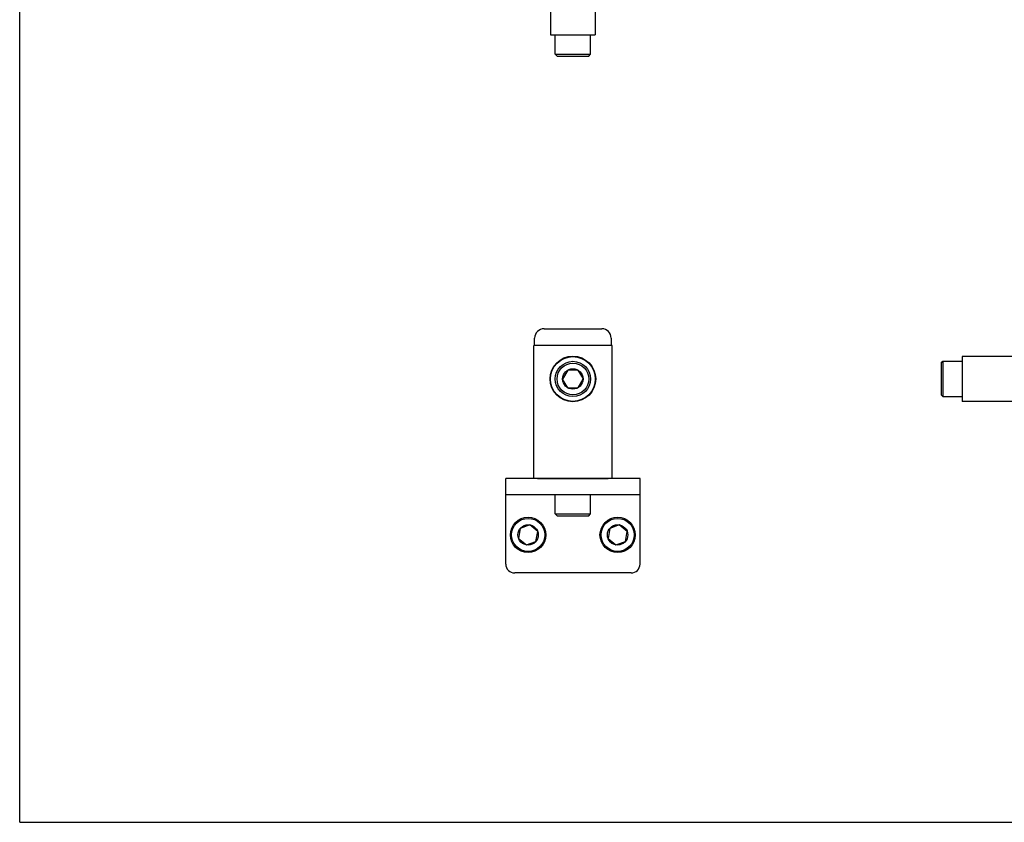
# Model space of a CAD drawing. Header units: inches. Extents: x 0 to 22, y 0 to 17.
# Tile 1 of 3: x 0 to 11, y 0 to 9. Entities that reach past the tile are written whole.
import ezdxf

# ---------------------------------------------------------------- set-up
doc = ezdxf.new("R2010")
doc.units = ezdxf.units.IN
doc.header["$LTSCALE"] = 1.21
doc.header["$MEASUREMENT"] = 0
doc.layers.get('0').update_dxf_attribs({"linetype": 'CONTINUOUS'})
for name, color, linetype in [('206383_206383_1_1_BL4', 7, 'CONTINUOUS'), ('206692_1_1_BL7', 7, 'CONTINUOUS'), ('207146_1_1_BL0', 7, 'CONTINUOUS'), ('207147_207147_1_1_BL3', 7, 'CONTINUOUS'), ('807_2859_91760A321_1_1_BL1', 7, 'CONTINUOUS'), ('807_2859_91760A321_1_1_BL6', 7, 'CONTINUOUS'), ('9206XXM_9206150M_1_1_BL5', 7, 'CONTINUOUS'), ('9206XXM_920625M_1_1_BL2', 7, 'CONTINUOUS')]:
    doc.layers.add(name, color=color, linetype=linetype)

# ---------------------------------------------------------------- blocks, each defined once
blk = doc.blocks.new('207146_1_1_BL0', base_point=(11.221, 9.031))
at = {"layer": '207146_1_1_BL0', "color": 7, "linetype": 'CONTINUOUS'}
for p, q in [((5.43, 2.885), (5.43, 3.839)), ((6.93, 3.839), (5.43, 3.839)), ((6.93, 2.885), (6.93, 3.839)), ((5.43, 3.66), (6.93, 3.66)), ((6.83, 2.785), (5.53, 2.785))]:
    blk.add_line(p, q, dxfattribs=at)
for centre, start, end in [((5.53, 2.885), 180, 270), ((6.83, 2.885), 270, 360)]:
    blk.add_arc(centre, 0.1, start, end, dxfattribs=at)
blk = doc.blocks.new('807_2859_91760A321_1_1_BL1', base_point=(5.68, 9.371))
at = {"layer": '807_2859_91760A321_1_1_BL1', "color": 7, "linetype": 'CONTINUOUS'}
for p, q in [((5.699, 3.322), (5.592, 3.283)), ((5.787, 3.25), (5.699, 3.322)), ((5.592, 3.283), (5.574, 3.171)), ((5.768, 3.138), (5.787, 3.25)), ((5.574, 3.171), (5.661, 3.098)), ((5.661, 3.098), (5.768, 3.138))]:
    blk.add_line(p, q, dxfattribs=at)
for radius in [0.197, 0.185, 0.114]:
    blk.add_circle((5.68, 3.21), radius, dxfattribs=at)
blk = doc.blocks.new('9206XXM_920625M_1_1_BL2', base_point=(10.721, 3.542))
at = {"layer": '9206XXM_920625M_1_1_BL2', "color": 7, "linetype": 'CONTINUOUS'}
for p, q in [((5.983, 3.444), (5.983, 3.66)), ((6.377, 3.444), (6.377, 3.66)), ((15.065, 3.444), (15.065, 3.66)), ((15.459, 3.444), (15.459, 3.66)), ((5.983, 3.444), (6.377, 3.444)), ((6.003, 3.424), (5.983, 3.444)), ((6.003, 3.424), (6.357, 3.424)), ((6.357, 3.424), (6.377, 3.444)), ((15.065, 3.444), (15.459, 3.444)), ((15.085, 3.424), (15.065, 3.444)), ((15.085, 3.424), (15.439, 3.424)), ((15.439, 3.424), (15.459, 3.444))]:
    blk.add_line(p, q, dxfattribs=at)
blk = doc.blocks.new('207147_207147_1_1_BL3', base_point=(10.721, 8.902))
at = {"layer": '207147_207147_1_1_BL3', "color": 7, "linetype": 'CONTINUOUS'}
for p, q in [((5.743, 3.839), (5.743, 5.327)), ((6.618, 5.327), (5.743, 5.327)), ((6.618, 3.839), (6.618, 5.327)), ((5.786, 3.839), (6.574, 3.839))]:
    blk.add_line(p, q, dxfattribs=at)
blk.add_circle((6.18, 4.952), 0.255, dxfattribs=at)
blk = doc.blocks.new('206383_206383_1_1_BL4', base_point=(11.175, 9.627))
at = {"layer": '206383_206383_1_1_BL4', "color": 7, "linetype": 'CONTINUOUS'}
for p, q in [((5.858, 5.513), (6.503, 5.513)), ((5.753, 5.327), (5.753, 5.408)), ((6.608, 5.408), (6.608, 5.327))]:
    blk.add_line(p, q, dxfattribs=at)
for centre, start, end in [((5.858, 5.408), 90, 180), ((6.503, 5.408), 0, 90)]:
    blk.add_arc(centre, 0.105, start, end, dxfattribs=at)
blk = doc.blocks.new('9206XXM_9206150M_1_1_BL5', base_point=(11.209, 6.775))
at = {"layer": '9206XXM_9206150M_1_1_BL5', "color": 7, "linetype": 'CONTINUOUS'}
for p, q in [((5.983, 8.578), (5.983, 8.795)), ((6.377, 8.578), (6.377, 8.795)), ((5.983, 8.578), (6.377, 8.578)), ((6.003, 8.559), (5.983, 8.578)), ((6.003, 8.559), (6.357, 8.559)), ((6.357, 8.559), (6.377, 8.578)), ((10.293, 5.13), (10.313, 5.149)), ((10.293, 5.13), (10.293, 4.775)), ((10.313, 5.149), (10.313, 4.756)), ((10.313, 5.149), (10.53, 5.149)), ((16.435, 5.051), (16.422, 5.064)), ((6.122, 5.05), (6.066, 4.951)), ((6.124, 4.853), (6.066, 4.951)), ((6.236, 5.051), (6.122, 5.05)), ((6.236, 5.051), (6.294, 4.953)), ((6.238, 4.855), (6.294, 4.953)), ((16.435, 4.854), (16.435, 5.051)), ((6.124, 4.853), (6.238, 4.855)), ((16.435, 4.854), (16.422, 4.84)), ((10.293, 4.775), (10.313, 4.756)), ((10.313, 4.756), (10.53, 4.756))]:
    blk.add_line(p, q, dxfattribs=at)
for radius in [0.197, 0.177, 0.114]:
    blk.add_circle((6.18, 4.952), radius, dxfattribs=at)
blk = doc.blocks.new('807_2859_91760A321_1_1_BL6', base_point=(11.973, 9.371))
at = {"layer": '807_2859_91760A321_1_1_BL6', "color": 7, "linetype": 'CONTINUOUS'}
for p, q in [((6.699, 3.322), (6.592, 3.283)), ((6.787, 3.25), (6.699, 3.322)), ((6.592, 3.283), (6.574, 3.171)), ((6.768, 3.138), (6.787, 3.25)), ((6.574, 3.171), (6.661, 3.098)), ((6.661, 3.098), (6.768, 3.138))]:
    blk.add_line(p, q, dxfattribs=at)
for radius in [0.197, 0.185, 0.114]:
    blk.add_circle((6.68, 3.21), radius, dxfattribs=at)
blk = doc.blocks.new('206692_1_1_BL7', base_point=(10.881, 9.4))
at = {"layer": '206692_1_1_BL7', "color": 7, "linetype": 'CONTINUOUS'}
for p, q in [((5.93, 13.169), (5.93, 8.795)), ((6.43, 13.169), (6.43, 8.795)), ((5.93, 8.795), (6.43, 8.795)), ((10.53, 5.202), (10.53, 4.702)), ((14.828, 5.202), (10.53, 5.202)), ((14.828, 4.702), (10.53, 4.702))]:
    blk.add_line(p, q, dxfattribs=at)
blk.add_circle((6.18, 4.952), 0.25, dxfattribs=at)

msp = doc.modelspace()

# ---------------------------------------------------------------- linework, layer by layer
at = {"color": 7, "linetype": 'CONTINUOUS'}
for q in [(0, 17), (22, 0)]:
    msp.add_line((0, 0), q, dxfattribs=at)

# ---------------------------------------------------------------- block references
at = {"layer": '206383_206383_1_1_BL4'}
msp.add_blockref('206383_206383_1_1_BL4', (11.175, 9.627), dxfattribs=at)
at = {"layer": '206692_1_1_BL7'}
msp.add_blockref('206692_1_1_BL7', (10.881, 9.4), dxfattribs=at)
at = {"layer": '207146_1_1_BL0'}
msp.add_blockref('207146_1_1_BL0', (11.221, 9.031), dxfattribs=at)
at = {"layer": '207147_207147_1_1_BL3'}
msp.add_blockref('207147_207147_1_1_BL3', (10.721, 8.902), dxfattribs=at)
at = {"layer": '807_2859_91760A321_1_1_BL1'}
msp.add_blockref('807_2859_91760A321_1_1_BL1', (5.68, 9.371), dxfattribs=at)
at = {"layer": '807_2859_91760A321_1_1_BL6'}
msp.add_blockref('807_2859_91760A321_1_1_BL6', (11.973, 9.371), dxfattribs=at)
at = {"layer": '9206XXM_9206150M_1_1_BL5'}
msp.add_blockref('9206XXM_9206150M_1_1_BL5', (11.209, 6.775), dxfattribs=at)
at = {"layer": '9206XXM_920625M_1_1_BL2'}
msp.add_blockref('9206XXM_920625M_1_1_BL2', (10.721, 3.542), dxfattribs=at)

doc.saveas('drawing.dxf')
